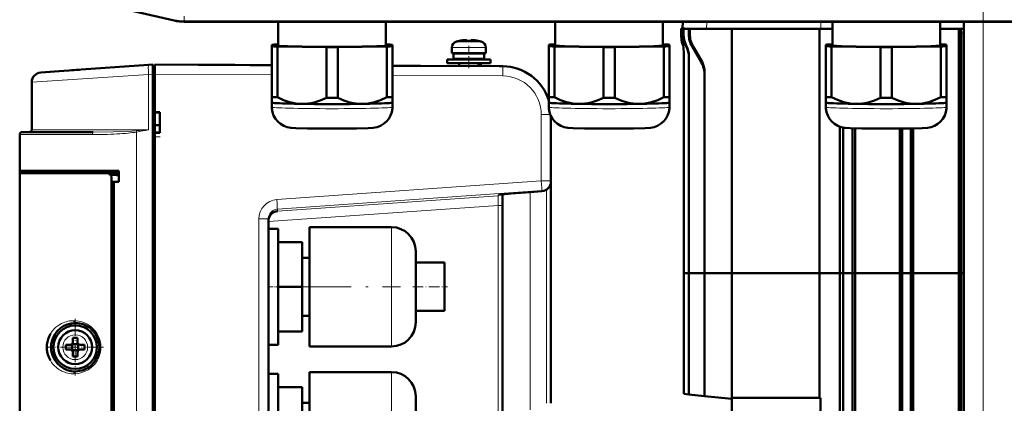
# Model space of a CAD drawing. Extents: x -1438 to 1837, y -1673 to 612.
# Tile 43 of 95: x -1211 to -1007, y 228 to 308. Entities that reach past the tile are written whole.
import ezdxf

# ---------------------------------------------------------------- set-up
doc = ezdxf.new("R2010")
doc.units = 0
doc.linetypes.add('DASHDOT', pattern=[18.5, 12, -3, 0.5, -3])

msp = doc.modelspace()

# ---------------------------------------------------------------- linework, layer by layer
at = {"color": 7, "linetype": 'DASHDOT', "lineweight": 18}
for p, q in [((-1011.23, -326), (-1011.23, 364.9)), ((-1154.08, 252.48), (-1131.88, 252.48))]:
    msp.add_line(p, q, dxfattribs=at)
at = {"color": 7, "lineweight": 50}
for p, q in [((-1178.74, 307.56), (-1204.31, 313.47)), ((-828.6, 307.33), (-1176.66, 307.33)), ((-1157.2, 307.33), (-1157.2, 302.41)), ((-1134.9, 302.41), (-1134.9, 307.33)), ((-1099.82, 307.33), (-1099.82, 302.42)), ((-1077.52, 302.42), (-1077.52, 307.33)), ((-1073.72, 305.9), (-1073.73, 305.9)), ((-1073.48, 305.9), (-1073.73, 305.9)), ((-1073.73, 305.9), (-1073.73, 304.29)), ((-1073.47, 305.9), (-1073.72, 305.9)), ((-1073.72, 305.9), (-1073.72, 304.29)), ((-1073.44, 307.33), (-1073.48, 305.9)), ((-1073.48, 305.9), (-1073.47, 305.9)), ((-1073.47, 305.9), (-1073.47, 305.88)), ((-1073.47, 305.88), (-1073.37, 305.88)), ((-1073.12, 305.9), (-1073.37, 305.89)), ((-1073.37, 305.89), (-1073.37, 304.71)), ((-1073.37, 305.89), (-1073.25, 305.89)), ((-1073, 305.9), (-1073.25, 305.89)), ((-1073.25, 305.89), (-1073.25, 304.69)), ((-1073.12, 305.9), (-1073, 305.9)), ((-1073, 305.9), (-1073, 305.88)), ((-1073, 305.88), (-1072.18, 305.88)), ((-1072.18, 305.88), (-1072.18, 304.72)), ((-1071.93, 305.88), (-1072.18, 305.88)), ((-1072.18, 305.88), (-1071.96, 305.88)), ((-1071.96, 305.88), (-1071.96, 304.72)), ((-1071.71, 305.88), (-1071.96, 305.88)), ((-1071.93, 305.88), (-1071.71, 305.88)), ((-1071.71, 305.88), (-1071.71, 305.88)), ((-1071.71, 305.88), (-1068.48, 305.88)), ((-1068.48, 305.88), (-1044.85, 305.88)), ((-1063.23, 305.88), (-1063.23, 255.28)), ((-1045.09, 305.88), (-1045.09, 255.28)), ((-1044.85, 305.88), (-1042.45, 305.88)), ((-1042.45, 307.33), (-1042.45, 302.42)), ((-1020.15, 302.42), (-1020.15, 307.33)), ((-1020.15, 305.88), (-1015.23, 305.88)), ((-1016.29, 294.52), (-1016.29, 305.88)), ((-1015.8, 304.95), (-1015.82, 305.88)), ((-1015.23, -268.42), (-1015.23, 307.33)), ((-1015.8, 255.28), (-1015.8, 304.95)), ((-1158.55, 302.57), (-1158.55, 302.26)), ((-1158.55, 302.26), (-1158.55, 291.76)), ((-1157.2, 302.62), (-1157.36, 302.62)), ((-1157.36, 302.21), (-1147.23, 302.05)), ((-1157.36, 302.21), (-1157.36, 291.7)), ((-1147.23, 302.05), (-1147.23, 291.55)), ((-1144.86, 302.05), (-1134.73, 302.21)), ((-1144.86, 302.05), (-1144.86, 291.55)), ((-1134.73, 302.62), (-1134.9, 302.62)), ((-1134.73, 302.21), (-1134.73, 291.7)), ((-1133.55, 302.26), (-1133.55, 302.57)), ((-1133.55, 302.26), (-1133.55, 291.76)), ((-1121.23, 301.96), (-1121.23, 300.83)), ((-1119.65, 303.36), (-1119.66, 303.37)), ((-1118.23, 303.36), (-1118.23, 303.51)), ((-1117.23, 303.51), (-1117.23, 303.36)), ((-1115.8, 303.37), (-1115.8, 303.36)), ((-1114.23, 300.83), (-1114.23, 301.96)), ((-1114.23, 300.83), (-1114.23, 301.96)), ((-1101.17, 302.57), (-1101.17, 302.26)), ((-1101.17, 302.26), (-1101.17, 291.76)), ((-1099.82, 302.62), (-1099.99, 302.62)), ((-1099.99, 302.21), (-1089.86, 302.06)), ((-1099.99, 302.21), (-1099.99, 291.7)), ((-1089.86, 302.06), (-1089.86, 291.55)), ((-1087.49, 302.06), (-1077.36, 302.21)), ((-1087.49, 302.06), (-1087.49, 291.55)), ((-1077.36, 302.62), (-1077.52, 302.62)), ((-1077.36, 302.21), (-1077.36, 291.7)), ((-1076.17, 302.26), (-1076.17, 302.57)), ((-1076.17, 302.26), (-1076.17, 291.76)), ((-1073.47, 302.73), (-1073.48, 302.73)), ((-1071.51, 302.22), (-1069.6, 298.93)), ((-1071.28, 302.22), (-1069.6, 299.35)), ((-1043.8, 302.57), (-1043.8, 302.26)), ((-1043.8, 302.26), (-1043.8, 291.76)), ((-1042.45, 302.63), (-1042.61, 302.62)), ((-1042.61, 302.21), (-1032.48, 302.06)), ((-1042.61, 302.21), (-1042.61, 291.71)), ((-1032.48, 302.06), (-1032.48, 291.55)), ((-1030.11, 302.06), (-1019.98, 302.21)), ((-1030.11, 302.06), (-1030.11, 291.55)), ((-1019.98, 302.62), (-1020.15, 302.63)), ((-1019.98, 302.21), (-1019.98, 291.71)), ((-1018.8, 302.26), (-1018.8, 302.57)), ((-1018.8, 302.26), (-1018.8, 291.76)), ((-1121.23, 300.83), (-1117.73, 300.83)), ((-1117.73, 300.73), (-1120.88, 300.73)), ((-1120.88, 300.73), (-1120.88, 299.63)), ((-1119.73, 300.73), (-1119.73, 300.83)), ((-1114.23, 300.83), (-1117.73, 300.83)), ((-1114.58, 300.73), (-1117.73, 300.73)), ((-1115.73, 300.73), (-1115.73, 300.83)), ((-1115.73, 300.73), (-1115.73, 300.83)), ((-1114.58, 300.73), (-1114.58, 299.63)), ((-1114.58, 300.73), (-1114.58, 299.63)), ((-1073.23, 301.17), (-1073.23, 255.28)), ((-1072.17, 300.14), (-1072.17, 255.28)), ((-1199.98, 297.27), (-1184.04, 298.39)), ((-1184.04, 298.39), (-1183.13, 298.45)), ((-1183.13, 298.45), (-1183.13, 296.45)), ((-1182.73, 298.18), (-1183.13, 298.18)), ((-1158.55, 298.35), (-1182.73, 298.48)), ((-1182.73, 298.48), (-1182.73, 296.48)), ((-1182.73, 298.18), (-1182.73, 296.48)), ((-1169.39, 298.41), (-1173.78, 298.43)), ((-1166.16, 298.39), (-1169.39, 298.41)), ((-1158.55, 298.35), (-1162.97, 298.37)), ((-1158.55, 298.35), (-1162.29, 298.37)), ((-1110.67, 298.1), (-1133.55, 298.22)), ((-1133.55, 298.22), (-1132.06, 298.21)), ((-1132.06, 298.21), (-1127.74, 298.19)), ((-1117.73, 299.53), (-1122.23, 299.53)), ((-1122.23, 299.53), (-1122.23, 298.73)), ((-1117.73, 298.73), (-1122.23, 298.73)), ((-1117.73, 299.63), (-1120.88, 299.63)), ((-1119.73, 299.53), (-1119.73, 299.63)), ((-1119.73, 298.15), (-1119.73, 298.73)), ((-1114.58, 299.63), (-1117.73, 299.63)), ((-1117.73, 299.53), (-1113.23, 299.53)), ((-1117.73, 298.73), (-1113.23, 298.73)), ((-1115.73, 299.53), (-1115.73, 299.63)), ((-1115.73, 299.53), (-1115.73, 299.63)), ((-1115.73, 298.13), (-1115.73, 298.73)), ((-1115.23, 298.12), (-1115.23, 298.73)), ((-1113.23, 298.73), (-1113.23, 299.53)), ((-1113.23, 298.73), (-1113.23, 299.53)), ((-1110.67, 298.1), (-1111.45, 298.1)), ((-1206.37, 296.82), (-1201.57, 297.16)), ((-1201.57, 297.16), (-1198.32, 297.39)), ((-1183.13, 112.5), (-1183.13, 296.45)), ((-1182.73, 296.48), (-1182.73, 288.63)), ((-1068.89, 296.71), (-1068.89, 255.28)), ((-1208.23, 294.83), (-1208.23, 284.98)), ((-1016.29, 294.15), (-1016.29, 294.52)), ((-1158.55, 291.76), (-1158.55, 290.61)), ((-1133.55, 290.61), (-1133.55, 291.76)), ((-1101.17, 291.76), (-1101.17, 290.61)), ((-1076.17, 290.61), (-1076.17, 291.76)), ((-1043.8, 291.76), (-1043.8, 290.61)), ((-1018.8, 290.61), (-1018.8, 291.76)), ((-1016.29, 291.89), (-1016.29, 292.26)), ((-1016.29, 255.28), (-1016.29, 291.89)), ((-1158.55, 290.61), (-1158.55, 289.66)), ((-1158.54, 290.6), (-1158.55, 290.61)), ((-1133.55, 289.66), (-1133.55, 290.61)), ((-1133.55, 290.6), (-1133.55, 290.61)), ((-1101.17, 290.61), (-1101.17, 289.66)), ((-1101.17, 290.6), (-1101.17, 290.61)), ((-1076.18, 290.6), (-1076.17, 290.61)), ((-1076.17, 289.66), (-1076.17, 290.61)), ((-1043.8, 290.61), (-1043.8, 289.66)), ((-1043.79, 290.6), (-1043.8, 290.61)), ((-1018.8, 289.66), (-1018.8, 290.61)), ((-1018.8, 290.6), (-1018.8, 290.61)), ((-1182.73, 288.63), (-1181.73, 288.63)), ((-1182.73, 288.63), (-1182.73, 288.54)), ((-1182.73, 288.57), (-1182.73, 284.38)), ((-1182.73, 285.93), (-1182.73, 288.54)), ((-1181.73, 288.48), (-1182.73, 288.54)), ((-1182.73, 288.54), (-1181.73, 288.48)), ((-1181.73, 288.63), (-1181.73, 284.33)), ((-1100.73, 274.39), (-1100.73, 287.77)), ((-1182.73, 285.93), (-1181.73, 285.93)), ((-1040.87, 255.28), (-1040.87, 285.62)), ((-1040.2, 255.28), (-1040.2, 285.45)), ((-1210.73, 276.48), (-1210.73, 283.98)), ((-1210.23, 284.48), (-1195.49, 284.48)), ((-1181.73, 284.48), (-1182.73, 284.41)), ((-1182.73, 284.41), (-1182.73, 284.33)), ((-1182.73, 284.33), (-1182.73, 210.63)), ((-1181.73, 284.33), (-1182.73, 284.33)), ((-1038.27, 255.28), (-1038.27, 285.3)), ((-1037.69, 255.28), (-1037.69, 285.28)), ((-1028.5, 255.28), (-1028.5, 285.22)), ((-1027.97, 255.28), (-1027.97, 285.22)), ((-1026.17, 255.28), (-1026.17, 285.25)), ((-1025.68, 255.28), (-1025.68, 285.26)), ((-1210.73, 282.68), (-1210.73, 274.47)), ((-1210.73, 275.98), (-1210.73, 276.48)), ((-1190.23, 276.48), (-1210.73, 276.48)), ((-1210.73, 275.98), (-1192.67, 275.98)), ((-1210.73, 210.48), (-1210.73, 275.98)), ((-1210.43, 276.48), (-1210.43, 275.98)), ((-1190.23, 275.98), (-1192.67, 275.98)), ((-1190.23, 274.18), (-1190.23, 276.48)), ((-1191.73, 133.94), (-1191.73, 275.01)), ((-1190.23, 274.18), (-1191.73, 274.18)), ((-1191.23, 274.14), (-1191.73, 274.12)), ((-1191.73, 274.12), (-1191.73, 134.83)), ((-1190.23, 274.18), (-1191.23, 274.14)), ((-1191.23, 274.14), (-1191.23, 134.81)), ((-1100.73, 274.24), (-1100.73, 274.39)), ((-1100.73, 228.37), (-1100.73, 274.24)), ((-1110.73, 271.62), (-1110.73, 270.23)), ((-1110.73, 269.33), (-1110.73, 271.62)), ((-1105.02, 272.07), (-1102.58, 272.25)), ((-1110.73, 269.45), (-1110.73, 137.33)), ((-1110.73, 139.62), (-1110.73, 269.33)), ((-1159.23, 266.53), (-1159.23, 142.43)), ((-1159.23, 252.48), (-1159.23, 264.48)), ((-1157.23, 264.48), (-1159.23, 264.48)), ((-1157.23, 264.48), (-1157.23, 252.48)), ((-1150.73, 252.48), (-1150.73, 264.83)), ((-1150.73, 264.83), (-1133.73, 264.83)), ((-1157.23, 261.73), (-1152.23, 261.73)), ((-1152.23, 252.48), (-1152.23, 261.73)), ((-1128.73, 259.83), (-1128.73, 252.51)), ((-1150.73, 258.48), (-1152.23, 258.48)), ((-1128.73, 257.48), (-1122.73, 257.48)), ((-1122.73, 257.48), (-1122.73, 252.48)), ((-1073.23, 255.28), (-1072.17, 255.28)), ((-1073.23, 255.28), (-1073.23, 230.33)), ((-1073.23, 255.28), (-1072.17, 255.28)), ((-1072.17, 255.28), (-1068.89, 255.28)), ((-1072.17, 255.28), (-1072.17, 230.22)), ((-1072.17, 255.28), (-1068.89, 255.28)), ((-1068.89, 255.28), (-1063.23, 255.28)), ((-1068.89, 255.28), (-1068.89, 229.87)), ((-1068.89, 255.28), (-1063.23, 255.28)), ((-1063.23, 255.28), (-1063.23, 229.48)), ((-1063.23, 255.28), (-1045.09, 255.28)), ((-1063.23, 255.28), (-1045.09, 255.28)), ((-1040.87, 255.28), (-1045.09, 255.28)), ((-1045.09, 255.28), (-1045.09, 229.48)), ((-1040.87, 255.28), (-1045.09, 255.28)), ((-1040.87, 255.28), (-1040.2, 255.28)), ((-1040.87, 201.52), (-1040.87, 255.28)), ((-1040.87, 255.28), (-1040.2, 255.28)), ((-1040.2, 156.21), (-1040.2, 255.28)), ((-1040.2, 255.28), (-1038.27, 255.28)), ((-1040.2, 255.28), (-1038.27, 255.28)), ((-1038.27, 255.28), (-1037.69, 255.28)), ((-1038.27, 155.22), (-1038.27, 255.28)), ((-1038.27, 255.28), (-1037.69, 255.28)), ((-1028.5, 255.28), (-1037.69, 255.28)), ((-1037.69, 201.52), (-1037.69, 255.28)), ((-1028.5, 255.28), (-1037.69, 255.28)), ((-1028.5, 255.28), (-1027.97, 255.28)), ((-1028.5, 201.52), (-1028.5, 255.28)), ((-1028.5, 255.28), (-1027.97, 255.28)), ((-1027.97, 255.28), (-1026.17, 255.28)), ((-1027.97, 154.48), (-1027.97, 255.28)), ((-1027.97, 255.28), (-1026.17, 255.28)), ((-1026.17, 255.28), (-1025.68, 255.28)), ((-1026.17, 154.48), (-1026.17, 255.28)), ((-1026.17, 255.28), (-1025.68, 255.28)), ((-1016.29, 255.28), (-1025.68, 255.28)), ((-1025.68, 154.48), (-1025.68, 255.28)), ((-1016.29, 255.28), (-1025.68, 255.28)), ((-1016.29, 255.28), (-1015.8, 255.28)), ((-1016.29, 201.52), (-1016.29, 255.28)), ((-1016.29, 255.28), (-1015.8, 255.28)), ((-1015.8, 255.28), (-1015.23, 255.28)), ((-1015.8, 154.48), (-1015.8, 255.28)), ((-1015.8, 255.28), (-1015.23, 255.28)), ((-1159.23, 240.48), (-1159.23, 252.48)), ((-1152.23, 252.48), (-1157.23, 252.48)), ((-1157.23, 252.48), (-1157.23, 240.48)), ((-1152.23, 243.23), (-1152.23, 252.48)), ((-1150.73, 240.13), (-1150.73, 252.48)), ((-1128.73, 252.51), (-1128.73, 252.48)), ((-1128.73, 252.48), (-1128.73, 245.13)), ((-1122.73, 252.48), (-1122.73, 247.48)), ((-1128.73, 247.48), (-1122.73, 247.48)), ((-1199.23, 244.98), (-1199.18, 244.98)), ((-1150.73, 246.48), (-1152.23, 246.48)), ((-1195.94, 243.75), (-1195.86, 243.67)), ((-1157.23, 243.23), (-1152.23, 243.23)), ((-1204.08, 241.18), (-1204.07, 241.2)), ((-1199.86, 240.61), (-1199.87, 240.62)), ((-1198.59, 240.61), (-1199.86, 240.61)), ((-1199.86, 239.34), (-1199.86, 240.61)), ((-1199.73, 241.9), (-1199.73, 240.98)), ((-1198.73, 241.9), (-1198.73, 240.98)), ((-1198.58, 240.62), (-1198.59, 240.61)), ((-1198.59, 240.61), (-1198.59, 239.34)), ((-1200.23, 240.48), (-1201.15, 240.48)), ((-1200.23, 239.48), (-1201.15, 239.48)), ((-1199.86, 239.34), (-1199.87, 239.33)), ((-1198.59, 239.34), (-1199.86, 239.34)), ((-1199.73, 238.05), (-1199.73, 238.98)), ((-1198.73, 238.05), (-1198.73, 238.98)), ((-1198.59, 239.34), (-1198.58, 239.33)), ((-1198.23, 240.48), (-1197.3, 240.48)), ((-1197.3, 239.48), (-1198.23, 239.48)), ((-1157.23, 240.48), (-1159.23, 240.48)), ((-1150.73, 240.13), (-1133.73, 240.13)), ((-1199.17, 234.98), (-1199.23, 234.98)), ((-1195.86, 236.28), (-1195.93, 236.22)), ((-1159.23, 222.48), (-1159.23, 234.48)), ((-1157.23, 234.48), (-1159.23, 234.48)), ((-1157.23, 234.48), (-1157.23, 222.48)), ((-1150.73, 222.48), (-1150.73, 234.83)), ((-1150.73, 234.83), (-1133.73, 234.83)), ((-1157.23, 231.73), (-1152.23, 231.73)), ((-1152.23, 222.48), (-1152.23, 231.73)), ((-1150.73, 228.48), (-1152.23, 228.48)), ((-1128.73, 229.83), (-1128.73, 222.51)), ((-1072.17, 230.22), (-1073.23, 230.33)), ((-1068.89, 229.87), (-1072.17, 230.22)), ((-1063.23, 229.28), (-1068.89, 229.87)), ((-1063.23, 229.48), (-1044.92, 229.48)), ((-1063.23, 154.48), (-1063.23, 229.48)), ((-1044.92, 201.52), (-1044.92, 229.48))]:
    msp.add_line(p, q, dxfattribs=at)
at = {"color": 7, "lineweight": 18}
for p, q in [((-1176.66, 307.51), (-1176.66, 308.51)), ((-1178.7, 307.74), (-1178.74, 307.56)), ((-1176.66, 307.51), (-828.6, 307.51)), ((-1176.66, 307.51), (-1176.66, 307.33)), ((-1068.44, 307.33), (-1068.48, 305.88)), ((-1044.85, 307.33), (-1044.85, 305.88)), ((-1011.23, -268.42), (-1011.23, 307.33)), ((-1073.72, 304.29), (-1073.73, 304.29)), ((-1072.18, 304.72), (-1071.96, 304.72)), ((-1015.23, 304.99), (-1015.8, 304.95)), ((-1121.23, 301.96), (-1117.76, 301.96)), ((-1120.3, 303.2), (-1117.75, 303.2)), ((-1117.76, 301.96), (-1117.73, 301.96)), ((-1117.75, 303.2), (-1117.73, 303.2)), ((-1117.73, 303.2), (-1115.15, 303.2)), ((-1114.23, 301.96), (-1117.73, 301.96)), ((-1072.71, 302.43), (-1072.77, 302.34)), ((-1071.51, 302.22), (-1071.28, 302.22)), ((-1069.6, 298.93), (-1069.6, 299.35)), ((-1184.04, 296.39), (-1208.23, 294.83)), ((-1183.13, 296.45), (-1184.04, 296.39)), ((-1184.04, 296.39), (-1184.04, 284.98)), ((-1183.13, 296.48), (-1182.73, 296.48)), ((-1158.55, 296.35), (-1182.73, 296.48)), ((-1110.67, 296.1), (-1133.55, 296.22)), ((-1102.72, 274.39), (-1102.72, 288.1)), ((-1102.72, 288.1), (-1100.87, 288.1)), ((-1210.73, 283.98), (-1195.7, 283.98)), ((-1201.26, 284.98), (-1208.23, 284.98)), ((-1184.04, 284.98), (-1201.26, 284.98)), ((-1186.54, 124.46), (-1186.54, 284.5)), ((-1157.5, 270.52), (-1102.72, 274.39)), ((-1100.73, 274.39), (-1102.72, 274.39)), ((-1157.37, 268.52), (-1102.58, 272.4)), ((-1157.37, 268.13), (-1111.66, 271.33)), ((-1111.66, 271.51), (-1111.66, 271.33)), ((-1105.04, 272.07), (-1105.04, 227.05)), ((-1102.58, 272.25), (-1105.02, 272.07)), ((-1102.58, 272.4), (-1102.58, 272.25)), ((-1101.67, 272.54), (-1101.67, 228.37)), ((-1159.23, 266.01), (-1111.66, 269.33)), ((-1111.64, 269.93), (-1111.66, 269.33)), ((-1111.66, 269.33), (-1111.66, 139.62)), ((-1111.66, 269.33), (-1110.73, 269.33)), ((-1157.37, 268.13), (-1157.37, 268.52)), ((-1161.22, 266.53), (-1159.23, 266.53)), ((-1161.22, 142.43), (-1161.22, 266.53)), ((-1133.73, 252.54), (-1133.73, 264.83)), ((-1133.73, 252.48), (-1133.73, 252.54)), ((-1133.73, 252.48), (-1133.73, 240.13)), ((-1199.2, 242.55), (-1199.23, 242.55)), ((-1201.8, 240), (-1201.8, 239.98)), ((-1196.65, 239.95), (-1196.65, 239.98)), ((-1199.25, 237.41), (-1199.23, 237.41)), ((-1133.73, 222.54), (-1133.73, 234.83))]:
    msp.add_line(p, q, dxfattribs=at)
at = {"color": 7, "linetype": 'DASHDOT', "lineweight": 18, "ltscale": 0.000941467}
msp.add_line((-1118.73, 303.5), (-1118.73, 303.54), dxfattribs=at)
at = {"color": 7, "linetype": 'DASHDOT', "lineweight": 18, "ltscale": 0.114894}
msp.add_line((-1117.73, 302.34), (-1117.73, 297.74), dxfattribs=at)
at = {"color": 7, "linetype": 'DASHDOT', "lineweight": 18, "ltscale": 0.000746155}
msp.add_line((-1116.73, 303.5), (-1116.73, 303.53), dxfattribs=at)
at = {"color": 7, "linetype": 'DASHDOT', "lineweight": 18, "ltscale": 0.012015}
msp.add_line((-1182.69, 296.48), (-1183.17, 296.48), dxfattribs=at)
at = {"color": 7, "linetype": 'DASHDOT', "lineweight": 18, "ltscale": 0.030002}
msp.add_line((-1182.83, 283.48), (-1181.63, 283.48), dxfattribs=at)
at = {"color": 7, "linetype": 'DASHDOT', "lineweight": 18, "ltscale": 0.060013}
msp.add_line((-1157.03, 252.48), (-1159.43, 252.48), dxfattribs=at)
at = {"color": 7, "linetype": 'DASHDOT', "lineweight": 18, "ltscale": 0.180002}
msp.add_line((-1129.33, 252.48), (-1122.13, 252.48), dxfattribs=at)
at = {"color": 7, "linetype": 'DASHDOT', "lineweight": 18, "ltscale": 0.2925}
msp.add_line((-1199.23, 245.83), (-1199.23, 234.13), dxfattribs=at)
at = {"color": 7, "linetype": 'DASHDOT', "lineweight": 18, "ltscale": 0.292502}
msp.add_line((-1193.38, 239.98), (-1205.08, 239.98), dxfattribs=at)
at = {"color": 7, "lineweight": 50}
for points in [[(-1118.73, 303.51), (-1118.4, 303.53), (-1118.28, 303.53), (-1118.24, 303.52), (-1118.23, 303.52), (-1118.23, 303.51), (-1118.23, 303.51), (-1118.23, 303.51)], [(-1118.28, 303.53), (-1118.24, 303.52), (-1118.23, 303.51), (-1118.23, 303.51), (-1118.23, 303.51), (-1118.23, 303.51)], [(-1116.73, 303.51), (-1116.92, 303.52), (-1117.16, 303.53), (-1117.21, 303.52), (-1117.22, 303.51), (-1117.22, 303.51), (-1117.23, 303.51), (-1117.23, 303.51)], [(-1152.3, 290.33), (-1152.92, 290.36), (-1153.54, 290.43), (-1154.19, 290.54), (-1154.84, 290.71), (-1156.1, 291.13), (-1157.36, 291.7)], [(-1134.73, 291.7), (-1135.99, 291.13), (-1137.25, 290.71), (-1137.9, 290.54), (-1138.55, 290.43), (-1139.17, 290.36), (-1139.8, 290.33)], [(-1094.92, 290.33), (-1095.54, 290.36), (-1096.16, 290.43), (-1096.82, 290.55), (-1097.47, 290.71), (-1098.73, 291.13), (-1099.99, 291.7)], [(-1077.36, 291.7), (-1078.62, 291.13), (-1079.88, 290.71), (-1080.53, 290.55), (-1081.18, 290.43), (-1081.8, 290.36), (-1082.42, 290.33)], [(-1037.55, 290.33), (-1038.17, 290.36), (-1038.79, 290.43), (-1039.44, 290.55), (-1040.09, 290.71), (-1041.35, 291.14), (-1042.61, 291.71)], [(-1019.98, 291.71), (-1021.24, 291.14), (-1022.5, 290.71), (-1023.15, 290.55), (-1023.81, 290.43), (-1024.43, 290.36), (-1025.05, 290.33)], [(-1146.05, 285.2), (-1151.12, 285.25), (-1153.52, 285.32), (-1154.59, 285.4), (-1155.36, 285.54), (-1156.05, 285.79), (-1156.72, 286.17), (-1157.3, 286.65), (-1157.79, 287.24), (-1158.16, 287.89), (-1158.41, 288.61), (-1158.53, 289.36), (-1158.55, 289.66)], [(-1147.23, 291.55), (-1148.49, 291.02), (-1149.75, 290.63), (-1150.4, 290.49), (-1151.05, 290.39), (-1151.67, 290.34), (-1152.3, 290.33)], [(-1146.05, 285.2), (-1140.97, 285.25), (-1138.57, 285.32), (-1137.5, 285.4), (-1136.73, 285.54), (-1136.04, 285.79), (-1135.38, 286.17), (-1134.79, 286.65), (-1134.3, 287.24), (-1133.93, 287.89), (-1133.68, 288.61), (-1133.56, 289.36), (-1133.55, 289.66)], [(-1139.8, 290.33), (-1140.42, 290.34), (-1141.04, 290.39), (-1141.69, 290.49), (-1142.34, 290.63), (-1143.6, 291.02), (-1144.86, 291.55)], [(-1088.67, 285.2), (-1093.75, 285.25), (-1096.15, 285.32), (-1097.22, 285.4), (-1097.98, 285.54), (-1098.68, 285.79), (-1099.34, 286.17), (-1099.93, 286.66), (-1100.41, 287.24), (-1100.79, 287.9), (-1101.04, 288.61), (-1101.16, 289.36), (-1101.17, 289.66)], [(-1089.86, 291.55), (-1091.12, 291.02), (-1092.38, 290.63), (-1093.02, 290.49), (-1093.68, 290.39), (-1094.3, 290.34), (-1094.92, 290.33)], [(-1088.67, 285.2), (-1083.6, 285.25), (-1081.2, 285.32), (-1080.12, 285.4), (-1079.36, 285.54), (-1078.67, 285.79), (-1078, 286.17), (-1077.42, 286.66), (-1076.93, 287.24), (-1076.56, 287.9), (-1076.3, 288.61), (-1076.18, 289.36), (-1076.17, 289.66)], [(-1082.42, 290.33), (-1083.05, 290.34), (-1083.67, 290.39), (-1084.32, 290.49), (-1084.97, 290.63), (-1086.23, 291.02), (-1087.49, 291.55)], [(-1031.3, 285.21), (-1036.37, 285.25), (-1038.77, 285.32), (-1039.85, 285.4), (-1040.61, 285.54), (-1041.3, 285.79), (-1041.97, 286.17), (-1042.55, 286.66), (-1043.04, 287.24), (-1043.41, 287.9), (-1043.67, 288.61), (-1043.79, 289.36), (-1043.8, 289.66)], [(-1032.48, 291.55), (-1033.74, 291.02), (-1035, 290.63), (-1035.65, 290.49), (-1036.3, 290.39), (-1036.92, 290.34), (-1037.55, 290.33)], [(-1031.3, 285.21), (-1026.22, 285.25), (-1023.83, 285.32), (-1022.75, 285.4), (-1021.99, 285.54), (-1021.29, 285.79), (-1020.63, 286.17), (-1020.04, 286.66), (-1019.56, 287.24), (-1019.18, 287.9), (-1018.93, 288.61), (-1018.81, 289.36), (-1018.8, 289.66)], [(-1025.05, 290.33), (-1025.67, 290.34), (-1026.3, 290.39), (-1026.95, 290.49), (-1027.59, 290.63), (-1028.85, 291.02), (-1030.11, 291.55)], [(-1191.73, 275.01), (-1191.75, 275.24), (-1191.83, 275.45), (-1191.95, 275.64), (-1192.12, 275.8), (-1192.32, 275.91), (-1192.67, 275.98)], [(-1111.5, 271.54), (-1108.93, 271.78), (-1105.02, 272.07)], [(-1159.23, 266.11), (-1159.2, 266.4), (-1159.14, 266.68), (-1158.91, 267.18), (-1158.71, 267.46), (-1158.48, 267.68)], [(-1204.36, 237.21), (-1204.71, 237.92), (-1204.96, 238.66), (-1205.09, 239.41), (-1205.12, 239.98), (-1205.09, 240.55), (-1205, 241.12), (-1204.85, 241.67), (-1204.64, 242.21), (-1204.36, 242.74)]]:
    msp.add_lwpolyline(points, dxfattribs=at)
at = {"color": 7, "lineweight": 18}
for points in [[(-1186.58, 284.74), (-1188.37, 284.62), (-1191.36, 284.52), (-1195.49, 284.48)], [(-1105.02, 272.07), (-1108.93, 271.78), (-1111.38, 271.56), (-1111.59, 271.53), (-1111.65, 271.52), (-1111.65, 271.52), (-1111.65, 271.51), (-1111.66, 271.51)], [(-1111.64, 271.25), (-1111.63, 270.63), (-1111.64, 269.93)], [(-1204.36, 242.74), (-1203.97, 243.31), (-1203.5, 243.85), (-1203.22, 244.1), (-1202.6, 244.57), (-1202.05, 244.88), (-1201.41, 245.15)], [(-1195.9, 244.18), (-1195.55, 243.87), (-1195.23, 243.52), (-1194.94, 243.16), (-1194.68, 242.77), (-1194.45, 242.34), (-1194.26, 241.9), (-1194.06, 241.27), (-1193.94, 240.62), (-1193.9, 239.97), (-1193.93, 239.47), (-1194, 238.98), (-1194.11, 238.51), (-1194.26, 238.04), (-1194.46, 237.59), (-1194.69, 237.17), (-1194.96, 236.77), (-1195.26, 236.39), (-1195.9, 235.77)], [(-1195.9, 235.77), (-1196.58, 235.29), (-1197.31, 234.92), (-1198.06, 234.66), (-1198.62, 234.55), (-1199.51, 234.48)]]:
    msp.add_lwpolyline(points, dxfattribs=at)
at = {"color": 7, "lineweight": 50}
msp.add_circle((-1199.23, 239.98), 4.5, dxfattribs=at)
for centre, radius, start, end in [((-1176.66, 316.58), 9.25, 257.0008, 269.9996), ((-1176.66, 316.58), 9.25, 257.0008, 269.9996), ((-1068.73, 304.29), 5, 180, 198.1949), ((-1068.72, 304.29), 5, 180.0004, 198.1558), ((-1068.37, 304.71), 5, 180.0007, 208.2901), ((-1068.27, 304.69), 4.99, 180.0131, 206.9154), ((-1067.19, 304.72), 4.98, 180.0071, 210.1115), ((-1067.02, 304.72), 4.94, 180.0262, 210.4098), ((-1119.93, 301.96), 1.3, 106.6015, 180), ((-1119.93, 301.96), 1.3, 106.6015, 180), ((-1117.73, 294.58), 9, 102.3778, 106.6015), ((-1117.73, 294.58), 8.99, 96.3897, 102.3492), ((-1117.73, 294.58), 8.99, 96.3893, 102.3497), ((-1118.24, 303.51), 0.0102, 8.3086, 67.3184), ((-1117.73, 293.47), 9.9, 89.9993, 92.8942), ((-1117.73, 293.46), 9.9, 87.106, 92.8938), ((-1117.73, 293.47), 9.9, 87.1058, 92.8956), ((-1117.73, 293.46), 9.9, 87.106, 89.9999), ((-1117.16, 299.73), 3.8, 83.4157, 87.7404), ((-1117.73, 294.58), 8.99, 77.6503, 83.6107), ((-1117.73, 294.58), 8.99, 77.6503, 83.6107), ((-1117.73, 294.58), 8.99, 77.6503, 83.6107), ((-1117.73, 294.58), 9, 73.3984, 77.6222), ((-1117.73, 294.58), 9, 73.3984, 77.6222), ((-1115.53, 301.96), 1.3, 0, 73.3984), ((-1115.53, 301.96), 1.3, 0, 73.3984), ((-1078.23, 301.17), 5, 359.9996, 18.155), ((-1077.23, 299.94), 5.07, 0.0077, 28.2917), ((-1077.22, 300.14), 5.06, 359.978, 26.8731), ((-1179.06, -1287.39), 1585.82, 89.63076, 89.78437), ((-1110.73, 288.1), 10, 17.1741, 89.7), ((-1074.12, 296.72), 5.23, 359.9221, 30.2739), ((-1074.15, 296.29), 5.26, 359.9973, 30.072), ((-1206.23, 294.83), 2, 94, 180), ((-1110.77, 287.99), 10.11, 64.4184, 71.4519), ((-883.56, 293.2), 132.73, 179.5912, 180.4084), ((-1210.23, 283.98), 0.5, 90, 180), ((-1208.73, 284.98), 0.5, 270, 360), ((-1200.73, -78.07), 353.82, 88.2987, 88.5786), ((-1102.73, 274.24), 2, 274.0921, 359.9969), ((-1157.2, 266.11), 2.03, 129.2225, 179.8948), ((-1157.2, 266.12), 2.02, 94.7599, 129.3411), ((-1133.73, 259.83), 5, 360, 90), ((-1199.23, 239.98), 5, 90, 165.8165), ((-1199.23, 239.98), 5, 48.9222, 89.4577), ((-1133.73, 245.13), 5, 270, 0), ((-1199.23, 239.98), 3.5, 90, 360), ((-1199.23, 239.98), 3.5, 360, 90), ((-1199.23, 239.98), 5, 312.3876, 47.6213), ((-1199.23, 239.98), 4.99, 166.1188, 180.0123), ((-1200.23, 240.98), 0.5, 270, 360), ((-1199.23, 224.77), 17.14, 89.9996, 91.6715), ((-1199.23, 224.81), 17.1, 88.3267, 90.0022), ((-1198.23, 240.98), 0.5, 180, 270), ((-1199.22, 239.98), 5.01, 180.0085, 194.198), ((-1199.23, 239.98), 5, 194.2104, 270), ((-1184.02, 239.98), 17.13, 178.3286, 181.6729), ((-1200.23, 238.98), 0.5, 0, 90), ((-1198.23, 238.98), 0.5, 90, 180), ((-1214.4, 239.98), 17.1, 359.9978, 1.6733), ((-1214.4, 239.98), 17.1, 358.3267, 0.0022), ((-1199.23, 255.18), 17.14, 268.3285, 270.0004), ((-1199.23, 255.15), 17.1, 269.9978, 271.6733), ((-1199.23, 239.98), 5, 270.6772, 311.2128), ((-1133.73, 229.83), 5, 360, 90)]:
    msp.add_arc(centre, radius, start, end, dxfattribs=at)
at = {"color": 7, "lineweight": 18}
for centre, radius, start, end in [((-1176.66, 316.58), 9.06, 257.0008, 269.9996), ((-1073.5, 303.68), 1.03, 76.3375, 82.8872), ((-1110.72, 288.1), 8, 359.9985, 89.7014), ((-1205.73, 293.2), 189.44, 359.6025, 0.3975), ((-1194.75, 284), 0.948, 159.4168, 181.2413), ((-1195.47, 378.42), 94.44, 269.8627, 272.948), ((-1193.06, 334.56), 50.52, 272.7767, 275.4525), ((-1190.94, 311.76), 27.61, 275.5755, 279.1778), ((-1212.61, 572.87), 289.3, 275.1618, 275.6668), ((-1180.26, 285.61), 6.38, 187.9121, 190.0965), ((-1210.26, 414.47), 132.13, 280.3438, 281.4477), ((-1102.73, 274.24), 2, 274.0716, 359.9958), ((-1157.21, 266.53), 4, 94.071, 179.9811), ((-1157.23, 266.53), 2, 98.025, 166.8747), ((-1157.23, 266.53), 1.99, 94.0348, 98.024), ((-1157.22, 266.53), 2, 166.8753, 179.9945), ((-1199.51, 239.78), 5.7, 95.8583, 109.4357), ((-1199.56, 240.72), 4.75, 89.3638, 96.4339), ((-1198.66, 245.48), 0.851, 179.8972, 191.0209), ((-1199.5, 239.79), 5.68, 50.5802, 90.0619), ((-1199.23, 239.98), 2.57, 90, 179.4706), ((-1199.23, 239.98), 2.57, 0, 89.4706), ((-1199.23, 239.98), 2.57, 180, 269.4706), ((-1199.23, 239.98), 2.57, 270, 359.4706), ((-1199.73, 239.93), 5.37, 210.4158, 229.7387), ((-1199.64, 239.96), 5.45, 229.2293, 242.0918), ((-1199.66, 239.84), 5.33, 241.6531, 250.8184), ((-1199.51, 240.17), 5.7, 250.5611, 264.147), ((-1199.56, 239.23), 4.76, 263.5648, 270.6311), ((-1198.66, 234.48), 0.851, 168.9838, 180.1015)]:
    msp.add_arc(centre, radius, start, end, dxfattribs=at)
at = {"color": 7, "lineweight": 50}
for centre, major_axis, start_param, end_param in [((-1146.05, 302.41), (13.8, 0), 2.531934, 2.704054), ((-1146.05, 302.41), (13.8, 0), 3.579132, 3.751251), ((-1146.05, 302.41), (11.15, 0), 3.141593, 6.283185), ((-1146.05, 302.41), (13.8, 0), 4.626329, 4.798449), ((-1146.05, 302.41), (13.8, 0), 0.437539, 0.609658), ((-1146.05, 302.41), (13.8, 0), 5.673527, 5.845646), ((-1088.67, 302.42), (13.8, 0), 2.531934, 2.704054), ((-1088.67, 302.42), (13.8, 0), 3.579132, 3.751251), ((-1088.67, 302.42), (11.15, 0), 3.141593, 6.283185), ((-1088.67, 302.42), (13.8, 0), 4.626329, 4.798449), ((-1088.67, 302.42), (13.8, 0), 0.437539, 0.609658), ((-1088.67, 302.42), (13.8, 0), 5.673527, 5.845646), ((-1031.3, 302.42), (13.8, 0), 2.531934, 2.704054), ((-1031.3, 302.42), (13.8, 0), 3.579132, 3.751251), ((-1031.3, 302.42), (11.15, 0), 3.141593, 6.283185), ((-1031.3, 302.42), (13.8, 0), 4.626329, 4.798449), ((-1031.3, 302.42), (13.8, 0), 0.437539, 0.609658), ((-1031.3, 302.42), (13.8, 0), 5.673527, 5.845646), ((-1146.05, 291.91), (-13.8, 0), 0.437539, 0.609658), ((-1146.05, 291.91), (-13.8, 0), 2.531934, 2.704054), ((-1088.67, 291.91), (-13.8, 0), 0.437539, 0.609658), ((-1088.67, 291.91), (-13.8, 0), 2.531934, 2.704054), ((-1031.3, 291.91), (-13.8, 0), 0.437539, 0.609658), ((-1031.3, 291.91), (-13.8, 0), 2.531934, 2.704054), ((-1146.05, 290.61), (12.5, 0), 3.167782, 6.256996), ((-1146.05, 291.91), (-13.8, 0), 1.484737, 1.656856), ((-1088.67, 290.61), (12.5, 0), 3.167782, 6.256996), ((-1088.67, 291.91), (-13.8, 0), 1.484737, 1.656856), ((-1031.3, 290.61), (12.5, 0), 3.167782, 6.256996), ((-1031.3, 291.91), (-13.8, 0), 1.484737, 1.656856)]:
    msp.add_ellipse(centre, major_axis=major_axis, ratio=0.026177, start_param=start_param, end_param=end_param, dxfattribs=at)
at = {"color": 7, "lineweight": 18}
for centre, major_axis, ratio, start_param, end_param in [((-1183.9, 296.39), (0.14, -2), 0.069587, 3.141593, 4.707523), ((-1110.68, 296.1), (0.01, 2), 0.005236, 4.712416, 6.283185), ((-1146.05, 289.66), (12.5, 0), 0.026177, 3.141593, 6.283185), ((-1088.67, 289.66), (12.5, 0), 0.026177, 3.141593, 6.283185), ((-1031.3, 289.66), (12.5, 0), 0.026177, 3.141593, 6.283185), ((-1195.49, 283.98), (0, -0.5), 0.421976, 3.141495, 3.926782), ((-1102.73, 274.39), (-0.14, 2), 0.005223, 3.15415, 4.71202), ((-1102.73, 274.39), (2, 0), 0.999921, 4.783073, 6.283185), ((-1111.73, 272.33), (1, 0), 0.999921, 4.783072, 5.459778), ((-1111.73, 272.51), (-1, 0), 0.999921, 1.64148, 1.834625), ((-1111.71, 269.79), (-0.05, -1.54), 0.039251, 2.826614, 3.13116), ((-1157.51, 270.52), (-0.14, 2), 0.005223, 3.15415, 4.71202), ((-1199.23, 245.48), (0, -0.5), 0.568672, 5.046404, 6.2835), ((-1199.23, 234.48), (0, -0.5), 0.568669, 3.141358, 4.378357)]:
    msp.add_ellipse(centre, major_axis=major_axis, ratio=ratio, start_param=start_param, end_param=end_param, dxfattribs=at)

doc.saveas('drawing.dxf')
